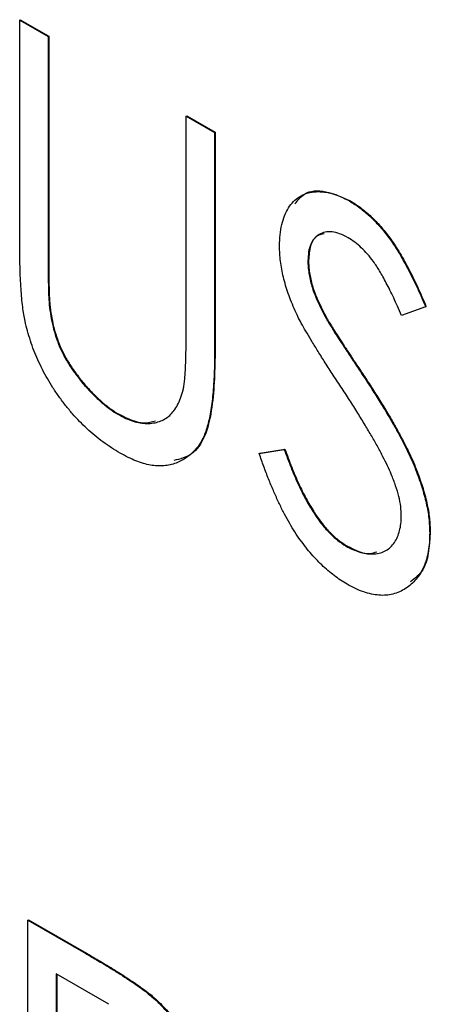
# Model space of a CAD drawing. Header units: millimetres. Extents: x 0 to 420, y 0 to 297.
# Tile 15 of 22: x 329.85 to 331.06, y 216.66 to 219.57. Entities that reach past the tile are written whole.
import ezdxf

# ---------------------------------------------------------------- set-up
doc = ezdxf.new("R2010")
doc.units = ezdxf.units.MM

msp = doc.modelspace()

# ---------------------------------------------------------------- linework, layer by layer
at = {"color": 7, "linetype": 'Continuous', "lineweight": 25}
for p, q in [((329.8454, 219.5675), (329.8472, 219.5685)), ((329.8454, 219.5675), (329.9294, 219.5191)), ((329.8454, 218.9151), (329.8454, 219.5675)), ((329.8472, 219.5685), (329.9311, 219.5201)), ((329.9294, 219.5191), (329.9311, 219.5201)), ((329.9294, 219.5191), (329.9294, 218.8718)), ((329.9311, 219.5201), (329.9311, 218.8728)), ((330.3371, 219.2837), (330.3389, 219.2847)), ((330.3371, 219.2837), (330.4211, 219.2352)), ((330.3371, 218.6364), (330.3371, 219.2837)), ((330.3389, 219.2847), (330.4228, 219.2362)), ((330.4211, 219.2352), (330.4228, 219.2362)), ((330.4211, 219.2352), (330.4211, 218.5828)), ((330.4228, 219.2362), (330.4228, 218.5838)), ((330.8204, 219.0324), (330.8222, 219.0334)), ((329.9294, 218.8718), (329.9311, 218.8728)), ((330.6969, 218.8561), (330.6987, 218.8571)), ((329.9329, 218.7261), (329.9347, 218.7271)), ((331.0447, 218.72), (330.9737, 218.6946)), ((331.0447, 218.72), (331.0465, 218.721)), ((330.7513, 218.6852), (330.753, 218.6862)), ((330.4211, 218.5828), (330.4228, 218.5838)), ((330.8622, 218.5136), (330.864, 218.5146)), ((330.1374, 218.4019), (330.1391, 218.4029)), ((330.553, 218.2872), (330.627, 218.2992)), ((330.5548, 218.2882), (330.6288, 218.3002)), ((330.627, 218.2992), (330.6288, 218.3002)), ((330.553, 218.2872), (330.5548, 218.2882)), ((331.0567, 218.0527), (331.0585, 218.0537)), ((330.8097, 218.0137), (330.8115, 218.0147)), ((329.8694, 216.9092), (329.8712, 216.9102)), ((329.8694, 216.9092), (330.0412, 216.81)), ((329.8694, 215.829), (329.8694, 216.9092)), ((329.8712, 216.9102), (330.043, 216.811)), ((330.0412, 216.81), (330.043, 216.811)), ((330.1087, 216.6603), (329.9534, 216.75)), ((329.9534, 216.75), (329.9534, 216.3899)), ((329.9551, 216.7489), (329.9551, 216.3909)), ((330.2361, 216.6828), (330.2379, 216.6838))]:
    msp.add_line(p, q, dxfattribs=at)
for points, knots in [([(330.613, 218.9), (330.6133, 218.9113), (330.6139, 218.9335), (330.6191, 218.9634), (330.6274, 218.9902), (330.6389, 219.0132), (330.6538, 219.0318), (330.6712, 219.0466), (330.6919, 219.0557), (330.7146, 219.0608), (330.7393, 219.0609), (330.7653, 219.0568), (330.7926, 219.0471), (330.8111, 219.0373), (330.8204, 219.0324)], [0, 0, 0, 0, 0.088291, 0.174419, 0.258423, 0.342317, 0.425287, 0.506935, 0.587922, 0.670559, 0.753145, 0.834844, 0.916686, 1, 1, 1, 1]), ([(330.6586, 219.0242), (330.6671, 219.0353), (330.6885, 219.0632), (330.7489, 219.0664), (330.7978, 219.0444), (330.8222, 219.0334)], [0, 0, 0, 0, 0.2465209, 0.6233713, 1, 1, 1, 1]), ([(330.8204, 219.0324), (330.8304, 219.0262), (330.8501, 219.0139), (330.8792, 218.9894), (330.9071, 218.9608), (330.9296, 218.9336), (330.9471, 218.9091), (330.9607, 218.8885), (330.9741, 218.8656), (330.9881, 218.8408), (331.002, 218.8136), (331.0163, 218.7844), (331.0305, 218.7529), (331.0399, 218.7312), (331.0447, 218.72)], [0, 0, 0, 0, 0.103822, 0.205919, 0.309231, 0.415653, 0.47222, 0.532858, 0.597819, 0.667857, 0.743177, 0.823448, 0.908942, 1, 1, 1, 1]), ([(330.8222, 219.0334), (330.8321, 219.0272), (330.8519, 219.0149), (330.881, 218.9904), (330.9089, 218.9618), (330.9314, 218.9346), (330.9489, 218.9101), (330.9625, 218.8896), (330.9759, 218.8667), (330.9898, 218.8418), (331.0038, 218.8146), (331.0181, 218.7854), (331.0322, 218.7539), (331.0416, 218.7322), (331.0465, 218.721)], [0, 0, 0, 0, 0.103822, 0.205919, 0.309231, 0.415653, 0.47222, 0.532858, 0.597819, 0.667857, 0.743177, 0.823448, 0.908942, 1, 1, 1, 1]), ([(330.8155, 218.9244), (330.8072, 218.9288), (330.791, 218.9375), (330.768, 218.9427), (330.7473, 218.9423), (330.7296, 218.935), (330.7151, 218.9226), (330.7044, 218.9053), (330.698, 218.8829), (330.6973, 218.8652), (330.6969, 218.8561)], [0, 0, 0, 0, 0.133507, 0.258557, 0.380724, 0.504971, 0.628085, 0.748901, 0.871477, 1, 1, 1, 1]), ([(330.7451, 218.9365), (330.738, 218.9351), (330.7195, 218.9314), (330.7022, 218.9024), (330.6998, 218.8722), (330.6987, 218.8571)], [0, 0, 0, 0, 0.236606, 0.618135, 1, 1, 1, 1]), ([(329.8613, 218.6783), (329.86, 218.6848), (329.8572, 218.6989), (329.8542, 218.7213), (329.8513, 218.7467), (329.8491, 218.7749), (329.8476, 218.8058), (329.8462, 218.8398), (329.8455, 218.8765), (329.8454, 218.9019), (329.8454, 218.9151)], [0, 0, 0, 0, 0.077936, 0.169149, 0.274074, 0.391816, 0.523462, 0.668216, 0.827041, 1, 1, 1, 1]), ([(330.9737, 218.6946), (330.9697, 218.7037), (330.9621, 218.7212), (330.9506, 218.7463), (330.9396, 218.7693), (330.9289, 218.7902), (330.9188, 218.8091), (330.9091, 218.826), (330.8998, 218.8409), (330.888, 218.8578), (330.8733, 218.8762), (330.8548, 218.8956), (330.8354, 218.9119), (330.8222, 218.9202), (330.8155, 218.9244)], [0, 0, 0, 0, 0.102557, 0.196911, 0.284395, 0.364416, 0.437215, 0.503536, 0.563602, 0.61645, 0.714669, 0.808954, 0.904132, 1, 1, 1, 1]), ([(330.6591, 218.709), (330.6554, 218.7175), (330.6481, 218.7342), (330.6387, 218.7592), (330.6307, 218.7838), (330.6244, 218.8079), (330.6193, 218.8317), (330.6155, 218.8551), (330.6135, 218.8779), (330.6131, 218.8926), (330.613, 218.9)], [0, 0, 0, 0, 0.130877, 0.257719, 0.382316, 0.506626, 0.628302, 0.751527, 0.87547, 1, 1, 1, 1]), ([(329.9294, 218.8718), (329.9294, 218.8627), (329.9293, 218.8453), (329.9295, 218.8205), (329.9299, 218.7982), (329.9303, 218.7787), (329.9305, 218.7619), (329.9314, 218.7475), (329.9321, 218.736), (329.9327, 218.7291), (329.9329, 218.7261)], [0, 0, 0, 0, 0.191105, 0.362655, 0.516171, 0.650128, 0.766034, 0.862527, 0.941006, 1, 1, 1, 1]), ([(329.9311, 218.8728), (329.9311, 218.8637), (329.9311, 218.8463), (329.9313, 218.8215), (329.9317, 218.7993), (329.9321, 218.7797), (329.9323, 218.763), (329.9331, 218.7486), (329.9338, 218.737), (329.9344, 218.7301), (329.9347, 218.7271)], [0, 0, 0, 0, 0.191105, 0.362655, 0.516171, 0.650128, 0.766034, 0.862527, 0.941006, 1, 1, 1, 1]), ([(330.6969, 218.8561), (330.697, 218.8502), (330.6973, 218.8385), (330.6997, 218.82), (330.7033, 218.801), (330.7084, 218.7811), (330.7156, 218.7597), (330.7254, 218.7366), (330.7372, 218.7115), (330.7464, 218.6942), (330.7513, 218.6852)], [0, 0, 0, 0, 0.110385, 0.220503, 0.331137, 0.443585, 0.563154, 0.695062, 0.839762, 1, 1, 1, 1]), ([(330.6987, 218.8571), (330.6988, 218.8513), (330.6991, 218.8396), (330.7015, 218.821), (330.705, 218.802), (330.7101, 218.7821), (330.7174, 218.7607), (330.7271, 218.7377), (330.739, 218.7125), (330.7482, 218.6952), (330.753, 218.6862)], [0, 0, 0, 0, 0.110385, 0.220503, 0.331137, 0.443585, 0.563154, 0.695062, 0.839762, 1, 1, 1, 1]), ([(329.9329, 218.7261), (329.9342, 218.7152), (329.9366, 218.6941), (329.9432, 218.6624), (329.9521, 218.6319), (329.9629, 218.6024), (329.977, 218.5735), (329.994, 218.5448), (330.0144, 218.5162), (330.0372, 218.4879), (330.0618, 218.4613), (330.0869, 218.4377), (330.1121, 218.4174), (330.129, 218.407), (330.1374, 218.4019)], [0, 0, 0, 0, 0.088938, 0.172727, 0.251185, 0.32638, 0.400988, 0.479456, 0.562461, 0.652032, 0.742988, 0.831017, 0.915851, 1, 1, 1, 1]), ([(329.9347, 218.7271), (329.936, 218.7163), (329.9384, 218.6952), (329.9449, 218.6634), (329.9539, 218.6329), (329.9647, 218.6034), (329.9788, 218.5746), (329.9957, 218.5458), (330.0162, 218.5172), (330.039, 218.4889), (330.0636, 218.4623), (330.0887, 218.4387), (330.1139, 218.4184), (330.1307, 218.408), (330.1391, 218.4029)], [0, 0, 0, 0, 0.088938, 0.172727, 0.251185, 0.32638, 0.400988, 0.479456, 0.562461, 0.652032, 0.742988, 0.831017, 0.915851, 1, 1, 1, 1]), ([(330.7944, 218.4839), (330.7857, 218.497), (330.7691, 218.5222), (330.7458, 218.5584), (330.7251, 218.5915), (330.7069, 218.6212), (330.6912, 218.6477), (330.6779, 218.671), (330.6674, 218.691), (330.6616, 218.7034), (330.6591, 218.709)], [0, 0, 0, 0, 0.179535, 0.344506, 0.492131, 0.62464, 0.742099, 0.843179, 0.92954, 1, 1, 1, 1]), ([(330.1421, 218.2884), (330.1334, 218.2936), (330.1165, 218.3038), (330.0916, 218.321), (330.0676, 218.3399), (330.0444, 218.3598), (330.0224, 218.3815), (330.0011, 218.4044), (329.981, 218.4289), (329.9616, 218.4545), (329.9437, 218.481), (329.9273, 218.5081), (329.9123, 218.5356), (329.899, 218.5635), (329.887, 218.5917), (329.8771, 218.6203), (329.868, 218.6493), (329.8636, 218.6685), (329.8613, 218.6783)], [0, 0, 0, 0, 0.069994, 0.137225, 0.203144, 0.267439, 0.330757, 0.392722, 0.455101, 0.517382, 0.579131, 0.639383, 0.69929, 0.758596, 0.817649, 0.877496, 0.938128, 1, 1, 1, 1]), ([(330.7513, 218.6852), (330.753, 218.682), (330.7573, 218.6745), (330.7653, 218.6619), (330.7755, 218.6456), (330.7881, 218.626), (330.8031, 218.6026), (330.8208, 218.5762), (330.8407, 218.546), (330.8547, 218.5248), (330.8622, 218.5136)], [0, 0, 0, 0, 0.053039, 0.126288, 0.218872, 0.334457, 0.469409, 0.625738, 0.802267, 1, 1, 1, 1]), ([(330.753, 218.6862), (330.7548, 218.683), (330.7591, 218.6755), (330.767, 218.6629), (330.7773, 218.6467), (330.7899, 218.627), (330.8049, 218.6037), (330.8226, 218.5772), (330.8424, 218.547), (330.8565, 218.5258), (330.864, 218.5146)], [0, 0, 0, 0, 0.053039, 0.126288, 0.218872, 0.334457, 0.469409, 0.625738, 0.802267, 1, 1, 1, 1]), ([(330.3281, 218.4739), (330.3289, 218.4773), (330.3305, 218.4849), (330.3323, 218.4982), (330.3337, 218.5144), (330.335, 218.5332), (330.3359, 218.555), (330.3367, 218.5796), (330.337, 218.6071), (330.3371, 218.6264), (330.3371, 218.6364)], [0, 0, 0, 0, 0.069596, 0.155423, 0.257515, 0.37358, 0.506166, 0.6554, 0.819993, 1, 1, 1, 1]), ([(330.4211, 218.5828), (330.421, 218.5711), (330.4209, 218.5482), (330.4197, 218.5153), (330.4181, 218.4843), (330.4157, 218.4555), (330.4123, 218.4291), (330.4083, 218.4047), (330.404, 218.3821), (330.3985, 218.3619), (330.3921, 218.3434), (330.3841, 218.3268), (330.3751, 218.3114), (330.3642, 218.298), (330.3524, 218.2854), (330.3386, 218.2752), (330.3237, 218.2661), (330.3075, 218.2586), (330.2901, 218.2532), (330.2715, 218.2506), (330.2522, 218.2502), (330.232, 218.2524), (330.2107, 218.2576), (330.1886, 218.2652), (330.1656, 218.2754), (330.15, 218.284), (330.1421, 218.2884)], [0, 0, 0, 0, 0.055741, 0.108782, 0.159483, 0.20722, 0.252436, 0.295103, 0.335609, 0.373517, 0.409957, 0.446416, 0.482967, 0.519684, 0.557168, 0.594999, 0.634172, 0.674127, 0.714136, 0.754079, 0.793688, 0.83312, 0.873373, 0.914549, 0.95654, 1, 1, 1, 1]), ([(330.4228, 218.5838), (330.4215, 218.5261), (330.4189, 218.4114), (330.3794, 218.2862), (330.319, 218.271), (330.3003, 218.2664)], [0, 0, 0, 0, 0.410745, 0.817309, 1, 1, 1, 1]), ([(330.8622, 218.5136), (330.8712, 218.4999), (330.8885, 218.4733), (330.9132, 218.4341), (330.9357, 218.397), (330.9559, 218.3617), (330.974, 218.3286), (330.9898, 218.2973), (331.0036, 218.268), (331.0185, 218.232), (331.0337, 218.1895), (331.0471, 218.1408), (331.0551, 218.0949), (331.0562, 218.0667), (331.0567, 218.0527)], [0, 0, 0, 0, 0.093761, 0.181614, 0.264342, 0.341677, 0.41338, 0.479975, 0.541968, 0.599292, 0.705911, 0.807015, 0.904485, 1, 1, 1, 1]), ([(330.864, 218.5146), (330.8729, 218.5009), (330.8903, 218.4743), (330.9149, 218.4352), (330.9375, 218.398), (330.9577, 218.3628), (330.9758, 218.3296), (330.9915, 218.2983), (331.0053, 218.269), (331.0203, 218.233), (331.0354, 218.1905), (331.0489, 218.1419), (331.0568, 218.0959), (331.0579, 218.0677), (331.0585, 218.0537)], [0, 0, 0, 0, 0.093761, 0.181614, 0.264342, 0.341677, 0.41338, 0.479975, 0.541968, 0.599292, 0.705911, 0.807015, 0.904485, 1, 1, 1, 1]), ([(330.1374, 218.4019), (330.1446, 218.398), (330.159, 218.3903), (330.1805, 218.3821), (330.2013, 218.3774), (330.2216, 218.3753), (330.2407, 218.3768), (330.2585, 218.3811), (330.2746, 218.3887), (330.289, 218.3994), (330.3017, 218.4133), (330.3124, 218.4304), (330.3216, 218.4505), (330.3259, 218.466), (330.3281, 218.4739)], [0, 0, 0, 0, 0.0814119, 0.1616856, 0.2428107, 0.3247753, 0.4075858, 0.4884534, 0.5697899, 0.6507181, 0.7333061, 0.819186, 0.9071325, 1, 1, 1, 1]), ([(330.9431, 218.2258), (330.9395, 218.2341), (330.9317, 218.2515), (330.9183, 218.2785), (330.9028, 218.3076), (330.8853, 218.3388), (330.8655, 218.3721), (330.8438, 218.4076), (330.82, 218.4452), (330.8031, 218.4707), (330.7944, 218.4839)], [0, 0, 0, 0, 0.092213, 0.193119, 0.303009, 0.423363, 0.552489, 0.69176, 0.840671, 1, 1, 1, 1]), ([(330.1391, 218.4029), (330.1646, 218.3905), (330.2042, 218.3713), (330.2353, 218.3806), (330.2463, 218.3839)], [0, 0, 0, 0, 0.64519, 1, 1, 1, 1]), ([(330.627, 218.2992), (330.6336, 218.2812), (330.6461, 218.247), (330.6669, 218.1981), (330.6886, 218.1543), (330.7112, 218.1157), (330.7346, 218.082), (330.7588, 218.0537), (330.784, 218.0302), (330.8012, 218.0192), (330.8097, 218.0137)], [0, 0, 0, 0, 0.165307, 0.315251, 0.451801, 0.576089, 0.690151, 0.796612, 0.898685, 1, 1, 1, 1]), ([(330.6288, 218.3002), (330.6353, 218.2823), (330.6479, 218.248), (330.6687, 218.1991), (330.6904, 218.1554), (330.7129, 218.1167), (330.7363, 218.0831), (330.7606, 218.0547), (330.7858, 218.0312), (330.8029, 218.0202), (330.8115, 218.0147)], [0, 0, 0, 0, 0.165307, 0.315251, 0.451801, 0.576089, 0.690151, 0.796612, 0.898685, 1, 1, 1, 1]), ([(330.8127, 217.9012), (330.8063, 217.9051), (330.7935, 217.9128), (330.7745, 217.9265), (330.7559, 217.9412), (330.7379, 217.9578), (330.7203, 217.9755), (330.7031, 217.9947), (330.6864, 218.0155), (330.6701, 218.0377), (330.6542, 218.0618), (330.6388, 218.0878), (330.6235, 218.116), (330.6088, 218.1462), (330.5943, 218.1785), (330.5801, 218.2128), (330.5662, 218.2493), (330.5575, 218.2743), (330.553, 218.2872)], [0, 0, 0, 0, 0.055089, 0.109447, 0.163323, 0.216767, 0.269874, 0.324148, 0.378969, 0.434708, 0.492467, 0.553707, 0.618022, 0.686132, 0.757893, 0.834258, 0.914668, 1, 1, 1, 1]), ([(330.9727, 218.1027), (330.9724, 218.1119), (330.9716, 218.1305), (330.966, 218.1607), (330.9564, 218.1928), (330.9476, 218.2146), (330.9431, 218.2258)], [0, 0, 0, 0, 0.238336, 0.482311, 0.73314, 1, 1, 1, 1]), ([(330.8097, 218.0137), (330.817, 218.0097), (330.8316, 218.0019), (330.8529, 217.9946), (330.8736, 217.9904), (330.8932, 217.9902), (330.9116, 217.9929), (330.9276, 218), (330.9415, 218.0099), (330.9527, 218.0238), (330.9617, 218.0401), (330.9681, 218.0588), (330.972, 218.0796), (330.9725, 218.0949), (330.9727, 218.1027)], [0, 0, 0, 0, 0.086779, 0.172012, 0.257, 0.344091, 0.430347, 0.513787, 0.595624, 0.677565, 0.75969, 0.839996, 0.919133, 1, 1, 1, 1]), ([(331.0567, 218.0527), (331.0565, 218.0431), (331.0561, 218.0242), (331.0525, 217.9981), (331.0472, 217.9738), (331.0392, 217.9523), (331.0294, 217.9324), (331.0168, 217.9155), (331.0023, 217.9005), (330.9858, 217.888), (330.9678, 217.8781), (330.9485, 217.8716), (330.9283, 217.868), (330.9069, 217.8682), (330.8847, 217.8715), (330.8616, 217.8779), (330.8374, 217.8876), (330.821, 217.8966), (330.8127, 217.9012)], [0, 0, 0, 0, 0.064367, 0.127345, 0.188922, 0.250384, 0.312021, 0.374404, 0.437663, 0.502985, 0.567803, 0.63098, 0.692076, 0.752595, 0.813028, 0.874016, 0.936113, 1, 1, 1, 1]), ([(331.0585, 218.0537), (331.0556, 218.0121), (331.051, 217.9472), (331.0133, 217.9187), (330.9998, 217.9084)], [0, 0, 0, 0, 0.640381, 1, 1, 1, 1]), ([(330.8115, 218.0147), (330.8359, 218.0023), (330.8691, 217.9855), (330.8941, 217.9947), (330.9007, 217.9971)], [0, 0, 0, 0, 0.736866, 1, 1, 1, 1]), ([(330.043, 216.811), (330.0545, 216.8043), (330.0765, 216.7915), (330.1082, 216.7728), (330.1369, 216.7547), (330.1627, 216.7385), (330.1856, 216.723), (330.2057, 216.7092), (330.2228, 216.6964), (330.2332, 216.6878), (330.2379, 216.6838)], [0, 0, 0, 0, 0.176242, 0.33814, 0.484799, 0.617149, 0.734395, 0.837422, 0.92561, 1, 1, 1, 1]), ([(330.0412, 216.81), (330.0527, 216.8033), (330.0748, 216.7905), (330.1064, 216.7717), (330.1351, 216.7537), (330.1609, 216.7375), (330.1839, 216.722), (330.2039, 216.7082), (330.221, 216.6954), (330.2314, 216.6867), (330.2361, 216.6828)], [0, 0, 0, 0, 0.176242, 0.33814, 0.484799, 0.617149, 0.734395, 0.837422, 0.92561, 1, 1, 1, 1]), ([(330.2361, 216.6828), (330.2424, 216.6772), (330.2548, 216.6662), (330.2727, 216.6476), (330.2898, 216.6283), (330.306, 216.608), (330.321, 216.5863), (330.3353, 216.5637), (330.3489, 216.5402), (330.3611, 216.5155), (330.3725, 216.4904), (330.3821, 216.4649), (330.3907, 216.4391), (330.3974, 216.4133), (330.4026, 216.3873), (330.4064, 216.3611), (330.4087, 216.3348), (330.4089, 216.3175), (330.4091, 216.3088)], [0, 0, 0, 0, 0.061387, 0.121495, 0.181089, 0.240038, 0.298644, 0.35799, 0.418441, 0.480043, 0.541867, 0.604173, 0.666682, 0.729899, 0.794538, 0.860455, 0.929211, 1, 1, 1, 1]), ([(330.2379, 216.6838), (330.2442, 216.6782), (330.2566, 216.6672), (330.2745, 216.6487), (330.2915, 216.6293), (330.3078, 216.609), (330.3228, 216.5873), (330.3371, 216.5648), (330.3507, 216.5412), (330.3628, 216.5166), (330.3743, 216.4914), (330.3839, 216.4659), (330.3925, 216.4402), (330.3992, 216.4143), (330.4044, 216.3883), (330.4082, 216.3621), (330.4104, 216.3358), (330.4107, 216.3185), (330.4108, 216.3098)], [0, 0, 0, 0, 0.061387, 0.121495, 0.181089, 0.240038, 0.298644, 0.35799, 0.418441, 0.480043, 0.541867, 0.604173, 0.666682, 0.729899, 0.794538, 0.860455, 0.929211, 1, 1, 1, 1])]:
    msp.add_open_spline(points, degree=3, knots=knots, dxfattribs=at)

doc.saveas('drawing.dxf')
